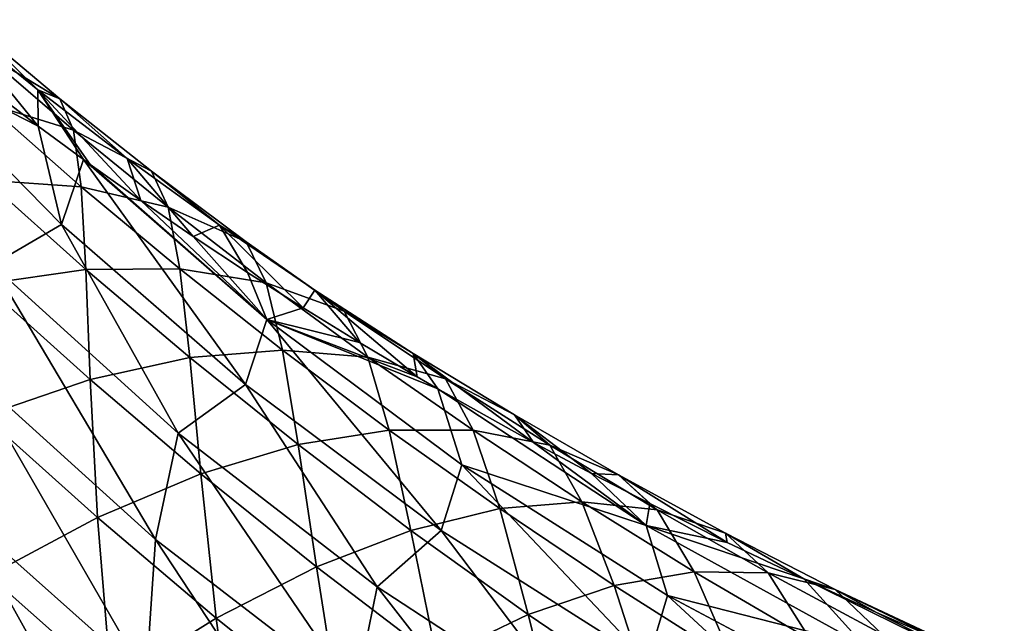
# Model space of a CAD drawing. Header units: metres. Extents: x -109 to 109, y -78 to 121.
# Tile 221 of 256: x -49.49 to -44.01, y 24.22 to 27.58. Entities that reach past the tile are written whole.
import ezdxf

# ---------------------------------------------------------------- set-up
doc = ezdxf.new("R2010")
doc.units = ezdxf.units.M
doc.layers.add('solid_508554_SW0001', color=7, linetype='CONTINUOUS')

msp = doc.modelspace()

# ---------------------------------------------------------------- linework, layer by layer
at = {"layer": 'solid_508554_SW0001'}
for points in [[(-49.864391, 27.579596, -2.855016), (-49.383202, 26.987667, -3.719388), (-49.626854, 27.174171, -4.053567)], [(-49.38512, 27.188646, -2.184773), (-49.383202, 26.987667, -3.719388), (-49.864391, 27.579596, -2.855016)], [(-49.38512, 27.188646, -2.184773), (-49.864391, 27.579596, -2.855016), (-49.752625, 27.550779, -1.020431)], [(-49.261967, 27.140062, -0.339863), (-49.752625, 27.550779, -1.020431), (-49.693005, 27.399652, 0.830061)], [(-49.38512, 27.188646, -2.184773), (-49.752625, 27.550779, -1.020431), (-49.261967, 27.140062, -0.339863)], [(-50.202381, 27.405674, -5.945413), (-49.626854, 27.174171, -4.053567), (-49.383202, 26.987667, -3.719388)], [(-49.252121, 26.441175, -5.758066), (-50.202381, 27.405674, -5.945413), (-49.383202, 26.987667, -3.719388)], [(-49.638191, 26.215994, -8.186607), (-50.202381, 27.405674, -5.945413), (-49.252121, 26.441175, -5.758066)], [(-49.18626, 26.96431, 1.519186), (-49.693005, 27.399652, 0.830061), (-49.671917, 27.11478, 2.686839)], [(-49.261967, 27.140062, -0.339863), (-49.693005, 27.399652, 0.830061), (-49.18626, 26.96431, 1.519186)], [(-49.38512, 27.188646, -2.184773), (-48.812473, 26.573942, -2.955099), (-49.093487, 26.773796, -3.328255)], [(-48.888302, 26.807695, -1.511105), (-48.812473, 26.573942, -2.955099), (-49.38512, 27.188646, -2.184773)], [(-49.38512, 27.188646, -2.184773), (-49.093487, 26.773796, -3.328255), (-49.131092, 26.801094, -3.378652)], [(-49.38512, 27.188646, -2.184773), (-49.131092, 26.801094, -3.378652), (-49.383202, 26.987667, -3.719388)], [(-48.888302, 26.807695, -1.511105), (-49.38512, 27.188646, -2.184773), (-49.261967, 27.140062, -0.339863)], [(-49.143589, 26.650682, 3.381689), (-49.671917, 27.11478, 2.686839), (-49.674347, 26.686829, 4.538802)], [(-49.18626, 26.96431, 1.519186), (-49.671917, 27.11478, 2.686839), (-49.143589, 26.650682, 3.381689)], [(-48.752998, 26.737846, 0.343212), (-49.261967, 27.140062, -0.339863), (-49.18626, 26.96431, 1.519186)], [(-48.888302, 26.807695, -1.511105), (-49.261967, 27.140062, -0.339863), (-48.752998, 26.737846, 0.343212)], [(-49.252121, 26.441175, -5.758066), (-49.383202, 26.987667, -3.719388), (-49.131092, 26.801094, -3.378652)], [(-48.65992, 26.536217, 2.209135), (-49.18626, 26.96431, 1.519186), (-49.143589, 26.650682, 3.381689)], [(-48.752998, 26.737846, 0.343212), (-49.18626, 26.96431, 1.519186), (-48.65992, 26.536217, 2.209135)], [(-48.229679, 25.550203, -5.587407), (-49.252121, 26.441175, -5.758066), (-49.131092, 26.801094, -3.378652)], [(-48.110687, 25.91271, -3.258018), (-49.131092, 26.801094, -3.378652), (-49.093487, 26.773796, -3.328255)], [(-48.229679, 25.550203, -5.587407), (-49.131092, 26.801094, -3.378652), (-48.110687, 25.91271, -3.258018)], [(-48.888302, 26.807695, -1.511105), (-48.520481, 26.373646, -2.573496), (-48.812473, 26.573942, -2.955099)], [(-48.374424, 26.436588, -0.834856), (-48.520481, 26.373646, -2.573496), (-48.888302, 26.807695, -1.511105)], [(-48.374424, 26.436588, -0.834856), (-48.888302, 26.807695, -1.511105), (-48.752998, 26.737846, 0.343212)], [(-48.110687, 25.91271, -3.258018), (-49.093487, 26.773796, -3.328255), (-48.812473, 26.573942, -2.955099)], [(-48.225903, 26.34404, 1.027348), (-48.752998, 26.737846, 0.343212), (-48.65992, 26.536217, 2.209135)], [(-48.374424, 26.436588, -0.834856), (-48.752998, 26.737846, 0.343212), (-48.225903, 26.34404, 1.027348)], [(-49.11832, 26.190712, 5.23603), (-49.674347, 26.686829, 4.538802), (-49.684181, 26.108809, 6.374012)], [(-49.143589, 26.650682, 3.381689), (-49.674347, 26.686829, 4.538802), (-49.11832, 26.190712, 5.23603)], [(-48.594002, 26.192913, 4.07543), (-49.143589, 26.650682, 3.381689), (-49.11832, 26.190712, 5.23603)], [(-48.65992, 26.536217, 2.209135), (-49.143589, 26.650682, 3.381689), (-48.594002, 26.192913, 4.07543)], [(-48.110687, 25.91271, -3.258018), (-48.812473, 26.573942, -2.955099), (-48.520481, 26.373646, -2.573496)], [(-48.114002, 26.115402, 2.898359), (-48.65992, 26.536217, 2.209135), (-48.594002, 26.192913, 4.07543)], [(-48.225903, 26.34404, 1.027348), (-48.65992, 26.536217, 2.209135), (-48.114002, 26.115402, 2.898359)], [(-48.604168, 25.27981, -7.95179), (-49.638191, 26.215994, -8.186607), (-49.252121, 26.441175, -5.758066)], [(-48.604168, 25.27981, -7.95179), (-49.252121, 26.441175, -5.758066), (-48.229679, 25.550203, -5.587407)], [(-48.374424, 26.436588, -0.834856), (-48.218338, 26.173777, -2.184833), (-48.520481, 26.373646, -2.573496)], [(-48.374424, 26.436588, -0.834856), (-47.909615, 25.976826, -1.794024), (-48.218338, 26.173777, -2.184833)], [(-47.843834, 26.075171, -0.157411), (-47.909615, 25.976826, -1.794024), (-48.374424, 26.436588, -0.834856)], [(-47.843834, 26.075171, -0.157411), (-48.374424, 26.436588, -0.834856), (-48.225903, 26.34404, 1.027348)], [(-48.110687, 25.91271, -3.258018), (-48.520481, 26.373646, -2.573496), (-48.218338, 26.173777, -2.184833)], [(-47.680859, 25.958588, 1.711049), (-48.225903, 26.34404, 1.027348), (-48.114002, 26.115402, 2.898359)], [(-47.843834, 26.075171, -0.157411), (-48.225903, 26.34404, 1.027348), (-47.680859, 25.958588, 1.711049)], [(-48.729641, 24.687595, -10.255213), (-49.766392, 25.624319, -10.546568), (-49.638191, 26.215994, -8.186607)], [(-49.11832, 26.190712, 5.23603), (-49.684181, 26.108809, 6.374012), (-49.093853, 25.578371, 7.069919)], [(-48.729641, 24.687595, -10.255213), (-49.638191, 26.215994, -8.186607), (-48.604168, 25.27981, -7.95179)], [(-48.594002, 26.192913, 4.07543), (-49.11832, 26.190712, 5.23603), (-48.539055, 25.700388, 5.93009)], [(-48.539055, 25.700388, 5.93009), (-49.11832, 26.190712, 5.23603), (-49.093853, 25.578371, 7.069919)], [(-48.023037, 25.741648, 4.76651), (-48.594002, 26.192913, 4.07543), (-48.539055, 25.700388, 5.93009)], [(-48.114002, 26.115402, 2.898359), (-48.594002, 26.192913, 4.07543), (-48.023037, 25.741648, 4.76651)], [(-48.110687, 25.91271, -3.258018), (-48.218338, 26.173777, -2.184833), (-47.909615, 25.976826, -1.794024)], [(-49.093853, 25.578371, 7.069919), (-49.684181, 26.108809, 6.374012), (-49.68449, 25.376244, 8.179957)], [(-47.548531, 25.701935, 3.58534), (-48.114002, 26.115402, 2.898359), (-48.023037, 25.741648, 4.76651)], [(-47.680859, 25.958588, 1.711049), (-48.114002, 26.115402, 2.898359), (-47.548531, 25.701935, 3.58534)], [(-47.843834, 26.075171, -0.157411), (-47.596153, 25.783882, -1.4036), (-47.909615, 25.976826, -1.794024)], [(-47.843834, 26.075171, -0.157411), (-47.275684, 25.593491, -1.010985), (-47.596153, 25.783882, -1.4036)], [(-47.296867, 25.723301, 0.519789), (-47.275684, 25.593491, -1.010985), (-47.843834, 26.075171, -0.157411)], [(-47.296867, 25.723301, 0.519789), (-47.843834, 26.075171, -0.157411), (-47.680859, 25.958588, 1.711049)], [(-48.110687, 25.91271, -3.258018), (-47.909615, 25.976826, -1.794024), (-47.596153, 25.783882, -1.4036)], [(-47.11805, 25.581455, 2.392836), (-47.680859, 25.958588, 1.711049), (-47.548531, 25.701935, 3.58534)], [(-47.296867, 25.723301, 0.519789), (-47.680859, 25.958588, 1.711049), (-47.11805, 25.581455, 2.392836)], [(-47.141018, 24.737947, -5.434432), (-48.229679, 25.550203, -5.587407), (-48.110687, 25.91271, -3.258018)], [(-48.110687, 25.91271, -3.258018), (-47.275684, 25.593491, -1.010985), (-47.159348, 25.526014, -0.870018)], [(-47.025867, 25.103352, -3.152417), (-48.110687, 25.91271, -3.258018), (-47.159348, 25.526014, -0.870018)], [(-48.110687, 25.91271, -3.258018), (-47.596153, 25.783882, -1.4036), (-47.275684, 25.593491, -1.010985)], [(-47.141018, 24.737947, -5.434432), (-48.110687, 25.91271, -3.258018), (-47.025867, 25.103352, -3.152417)], [(-48.023037, 25.741648, 4.76651), (-48.539055, 25.700388, 5.93009), (-47.936237, 25.216282, 6.619266)], [(-47.430527, 25.29719, 5.453236), (-48.023037, 25.741648, 4.76651), (-47.936237, 25.216282, 6.619266)], [(-47.548531, 25.701935, 3.58534), (-48.023037, 25.741648, 4.76651), (-47.430527, 25.29719, 5.453236)], [(-48.539055, 25.700388, 5.93009), (-49.093853, 25.578371, 7.069919), (-48.477947, 25.053703, 7.760331)], [(-47.936237, 25.216282, 6.619266), (-48.539055, 25.700388, 5.93009), (-48.477947, 25.053703, 7.760331)], [(-46.963497, 25.295998, 4.268416), (-47.548531, 25.701935, 3.58534), (-47.430527, 25.29719, 5.453236)], [(-47.11805, 25.581455, 2.392836), (-47.548531, 25.701935, 3.58534), (-46.963497, 25.295998, 4.268416)], [(-47.296867, 25.723301, 0.519789), (-46.62888, 25.228788, -0.23717), (-47.159348, 25.526014, -0.870018)], [(-46.733871, 25.380852, 1.195312), (-46.62888, 25.228788, -0.23717), (-47.296867, 25.723301, 0.519789)], [(-47.296867, 25.723301, 0.519789), (-47.159348, 25.526014, -0.870018), (-47.275684, 25.593491, -1.010985)], [(-46.733871, 25.380852, 1.195312), (-47.296867, 25.723301, 0.519789), (-47.11805, 25.581455, 2.392836)], [(-48.782585, 23.919519, -12.508939), (-49.820091, 24.842569, -12.853449), (-49.766392, 25.624319, -10.546568)], [(-48.782585, 23.919519, -12.508939), (-49.766392, 25.624319, -10.546568), (-48.729641, 24.687595, -10.255213)], [(-49.093853, 25.578371, 7.069919), (-49.68449, 25.376244, 8.179957), (-49.052792, 24.810314, 8.870389)], [(-48.477947, 25.053703, 7.760331), (-49.093853, 25.578371, 7.069919), (-49.052792, 24.810314, 8.870389)], [(-46.537624, 25.212713, 3.071082), (-47.11805, 25.581455, 2.392836), (-46.963497, 25.295998, 4.268416)], [(-46.733871, 25.380852, 1.195312), (-47.11805, 25.581455, 2.392836), (-46.537624, 25.212713, 3.071082)], [(-47.497177, 24.425184, -7.73973), (-48.604168, 25.27981, -7.95179), (-48.229679, 25.550203, -5.587407)], [(-47.497177, 24.425184, -7.73973), (-48.229679, 25.550203, -5.587407), (-47.141018, 24.737947, -5.434432)], [(-46.001438, 24.766182, -0.817347), (-47.159348, 25.526014, -0.870018), (-46.62888, 25.228788, -0.23717)], [(-47.025867, 25.103352, -3.152417), (-47.159348, 25.526014, -0.870018), (-46.001438, 24.766182, -0.817347)], [(-49.052792, 24.810314, 8.870389), (-49.68449, 25.376244, 8.179957), (-49.657722, 24.487406, 9.94356)], [(-46.733871, 25.380852, 1.195312), (-46.305176, 25.05537, 0.141404), (-46.62888, 25.228788, -0.23717)], [(-46.155159, 25.047775, 1.867574), (-46.305176, 25.05537, 0.141404), (-46.733871, 25.380852, 1.195312)], [(-46.155159, 25.047775, 1.867574), (-46.733871, 25.380852, 1.195312), (-46.537624, 25.212713, 3.071082)], [(-47.430527, 25.29719, 5.453236), (-47.936237, 25.216282, 6.619266), (-47.309227, 24.739267, 7.301035)], [(-46.816025, 24.860258, 6.133115), (-47.430527, 25.29719, 5.453236), (-47.309227, 24.739267, 7.301035)], [(-46.963497, 25.295998, 4.268416), (-47.430527, 25.29719, 5.453236), (-46.816025, 24.860258, 6.133115)], [(-47.618038, 23.832178, -9.991043), (-48.729641, 24.687595, -10.255213), (-48.604168, 25.27981, -7.95179)], [(-47.618038, 23.832178, -9.991043), (-48.604168, 25.27981, -7.95179), (-47.497177, 24.425184, -7.73973)], [(-46.358654, 24.898163, 4.945135), (-46.963497, 25.295998, 4.268416), (-46.816025, 24.860258, 6.133115)], [(-46.537624, 25.212713, 3.071082), (-46.963497, 25.295998, 4.268416), (-46.358654, 24.898163, 4.945135)], [(-47.936237, 25.216282, 6.619266), (-48.477947, 25.053703, 7.760331), (-47.835644, 24.535828, 8.44271)], [(-47.309227, 24.739267, 7.301035), (-47.936237, 25.216282, 6.619266), (-47.835644, 24.535828, 8.44271)], [(-46.001438, 24.766182, -0.817347), (-46.62888, 25.228788, -0.23717), (-46.305176, 25.05537, 0.141404)], [(-45.939526, 24.852777, 3.743385), (-46.537624, 25.212713, 3.071082), (-46.358654, 24.898163, 4.945135)], [(-46.155159, 25.047775, 1.867574), (-46.537624, 25.212713, 3.071082), (-45.939526, 24.852777, 3.743385)], [(-45.992481, 24.009148, -5.300033), (-47.141018, 24.737947, -5.434432), (-47.025867, 25.103352, -3.152417)], [(-45.882339, 24.377392, -3.060957), (-47.025867, 25.103352, -3.152417), (-46.001438, 24.766182, -0.817347)], [(-45.992481, 24.009148, -5.300033), (-47.025867, 25.103352, -3.152417), (-45.882339, 24.377392, -3.060957)], [(-48.477947, 25.053703, 7.760331), (-49.052792, 24.810314, 8.870389), (-48.39249, 24.25102, 9.552093)], [(-47.835644, 24.535828, 8.44271), (-48.477947, 25.053703, 7.760331), (-48.39249, 24.25102, 9.552093)], [(-46.001438, 24.766182, -0.817347), (-46.305176, 25.05537, 0.141404), (-45.981747, 24.887705, 0.513646)], [(-46.155159, 25.047775, 1.867574), (-45.981747, 24.887705, 0.513646), (-46.305176, 25.05537, 0.141404)], [(-46.155159, 25.047775, 1.867574), (-45.550785, 24.672567, 0.999332), (-45.981747, 24.887705, 0.513646)], [(-45.560871, 24.724346, 2.534232), (-45.550785, 24.672567, 0.999332), (-46.155159, 25.047775, 1.867574)], [(-45.560871, 24.724346, 2.534232), (-46.155159, 25.047775, 1.867574), (-45.939526, 24.852777, 3.743385)], [(-46.816025, 24.860258, 6.133115), (-47.309227, 24.739267, 7.301035), (-46.657322, 24.270439, 7.972719)], [(-46.358654, 24.898163, 4.945135), (-46.816025, 24.860258, 6.133115), (-46.17902, 24.431772, 6.803485)], [(-46.17902, 24.431772, 6.803485), (-46.816025, 24.860258, 6.133115), (-46.657322, 24.270439, 7.972719)], [(-45.733677, 24.509167, 5.61286), (-46.358654, 24.898163, 4.945135), (-46.17902, 24.431772, 6.803485)], [(-45.939526, 24.852777, 3.743385), (-46.358654, 24.898163, 4.945135), (-45.733677, 24.509167, 5.61286)], [(-46.001438, 24.766182, -0.817347), (-45.981747, 24.887705, 0.513646), (-45.550785, 24.672567, 0.999332)], [(-48.801437, 23.011003, -14.710827), (-49.838905, 23.913059, -15.105966), (-49.820091, 24.842569, -12.853449)], [(-48.801437, 23.011003, -14.710827), (-49.820091, 24.842569, -12.853449), (-48.782585, 23.919519, -12.508939)], [(-49.052792, 24.810314, 8.870389), (-49.657722, 24.487406, 9.94356), (-48.97681, 23.886353, 10.623308)], [(-48.39249, 24.25102, 9.552093), (-49.052792, 24.810314, 8.870389), (-48.97681, 23.886353, 10.623308)], [(-45.32365, 24.502213, 4.407149), (-45.939526, 24.852777, 3.743385), (-45.733677, 24.509167, 5.61286)], [(-45.560871, 24.724346, 2.534232), (-45.939526, 24.852777, 3.743385), (-45.32365, 24.502213, 4.407149)], [(-46.001438, 24.766182, -0.817347), (-45.550785, 24.672567, 0.999332), (-45.125221, 24.468992, 1.46663)], [(-44.786625, 24.096848, -0.774953), (-46.001438, 24.766182, -0.817347), (-45.125221, 24.468992, 1.46663)], [(-45.882339, 24.377392, -3.060957), (-46.001438, 24.766182, -0.817347), (-44.786625, 24.096848, -0.774953)], [(-47.309227, 24.739267, 7.301035), (-47.835644, 24.535828, 8.44271), (-47.16605, 24.026022, 9.114369)], [(-46.324135, 23.657452, -7.551753), (-47.497177, 24.425184, -7.73973), (-47.141018, 24.737947, -5.434432)], [(-46.657322, 24.270439, 7.972719), (-47.309227, 24.739267, 7.301035), (-47.16605, 24.026022, 9.114369)], [(-46.324135, 23.657452, -7.551753), (-47.141018, 24.737947, -5.434432), (-45.992481, 24.009148, -5.300033)], [(-45.560871, 24.724346, 2.534232), (-45.125221, 24.468992, 1.46663), (-45.550785, 24.672567, 0.999332)], [(-44.951107, 24.410946, 3.192737), (-45.125221, 24.468992, 1.46663), (-45.560871, 24.724346, 2.534232)], [(-44.951107, 24.410946, 3.192737), (-45.560871, 24.724346, 2.534232), (-45.32365, 24.502213, 4.407149)], [(-47.669708, 23.076567, -12.195782), (-48.782585, 23.919519, -12.508939), (-48.729641, 24.687595, -10.255213)], [(-47.669708, 23.076567, -12.195782), (-48.729641, 24.687595, -10.255213), (-47.618038, 23.832178, -9.991043)], [(-47.835644, 24.535828, 8.44271), (-48.39249, 24.25102, 9.552093), (-47.702507, 23.699816, 10.22239)], [(-47.16605, 24.026022, 9.114369), (-47.835644, 24.535828, 8.44271), (-47.702507, 23.699816, 10.22239)], [(-48.97681, 23.886353, 10.623308), (-49.657722, 24.487406, 9.94356), (-49.585518, 23.443754, 11.650683)], [(-45.733677, 24.509167, 5.61286), (-46.17902, 24.431772, 6.803485), (-45.51902, 24.012749, 7.461771)], [(-45.088276, 24.129826, 6.269022), (-45.733677, 24.509167, 5.61286), (-45.51902, 24.012749, 7.461771)], [(-45.32365, 24.502213, 4.407149), (-45.733677, 24.509167, 5.61286), (-45.088276, 24.129826, 6.269022)], [(-44.689892, 24.161627, 5.059818), (-45.32365, 24.502213, 4.407149), (-45.088276, 24.129826, 6.269022)], [(-44.951107, 24.410946, 3.192737), (-45.32365, 24.502213, 4.407149), (-44.689892, 24.161627, 5.059818)], [(-46.438648, 23.063503, -9.755738), (-47.618038, 23.832178, -9.991043), (-47.497177, 24.425184, -7.73973)], [(-46.438648, 23.063503, -9.755738), (-47.497177, 24.425184, -7.73973), (-46.324135, 23.657452, -7.551753)], [(-46.17902, 24.431772, 6.803485), (-46.657322, 24.270439, 7.972719), (-45.979839, 23.81102, 8.631748)], [(-45.51902, 24.012749, 7.461771), (-46.17902, 24.431772, 6.803485), (-45.979839, 23.81102, 8.631748)], [(-44.009785, 23.920094, 1.454326), (-45.125221, 24.468992, 1.46663), (-44.720222, 24.283178, 1.900952)], [(-44.951107, 24.410946, 3.192737), (-44.720222, 24.283178, 1.900952), (-45.125221, 24.468992, 1.46663)], [(-44.786625, 24.096848, -0.774953), (-45.125221, 24.468992, 1.46663), (-44.009785, 23.920094, 1.454326)], [(-44.790771, 23.368052, -5.184992), (-45.992481, 24.009148, -5.300033), (-45.882339, 24.377392, -3.060957)], [(-44.686676, 23.739, -2.984163), (-45.882339, 24.377392, -3.060957), (-44.786625, 24.096848, -0.774953)], [(-44.790771, 23.368052, -5.184992), (-45.882339, 24.377392, -3.060957), (-44.686676, 23.739, -2.984163)], [(-44.951107, 24.410946, 3.192737), (-44.12038, 24.021608, 2.527862), (-44.720222, 24.283178, 1.900952)], [(-44.325977, 24.107986, 3.840562), (-44.12038, 24.021608, 2.527862), (-44.951107, 24.410946, 3.192737)], [(-44.325977, 24.107986, 3.840562), (-44.951107, 24.410946, 3.192737), (-44.689892, 24.161627, 5.059818)], [(-46.657322, 24.270439, 7.972719), (-47.16605, 24.026022, 9.114369), (-46.4683, 23.525705, 9.772756)], [(-45.979839, 23.81102, 8.631748), (-46.657322, 24.270439, 7.972719), (-46.4683, 23.525705, 9.772756)], [(-44.009785, 23.920094, 1.454326), (-44.720222, 24.283178, 1.900952), (-44.12038, 24.021608, 2.527862)], [(-48.39249, 24.25102, 9.552093), (-48.97681, 23.886353, 10.623308), (-48.263855, 23.293547, 11.290913)], [(-47.702507, 23.699816, 10.22239), (-48.39249, 24.25102, 9.552093), (-48.263855, 23.293547, 11.290913)]]:
    msp.add_3dface(points, dxfattribs=at)

doc.saveas('drawing.dxf')
